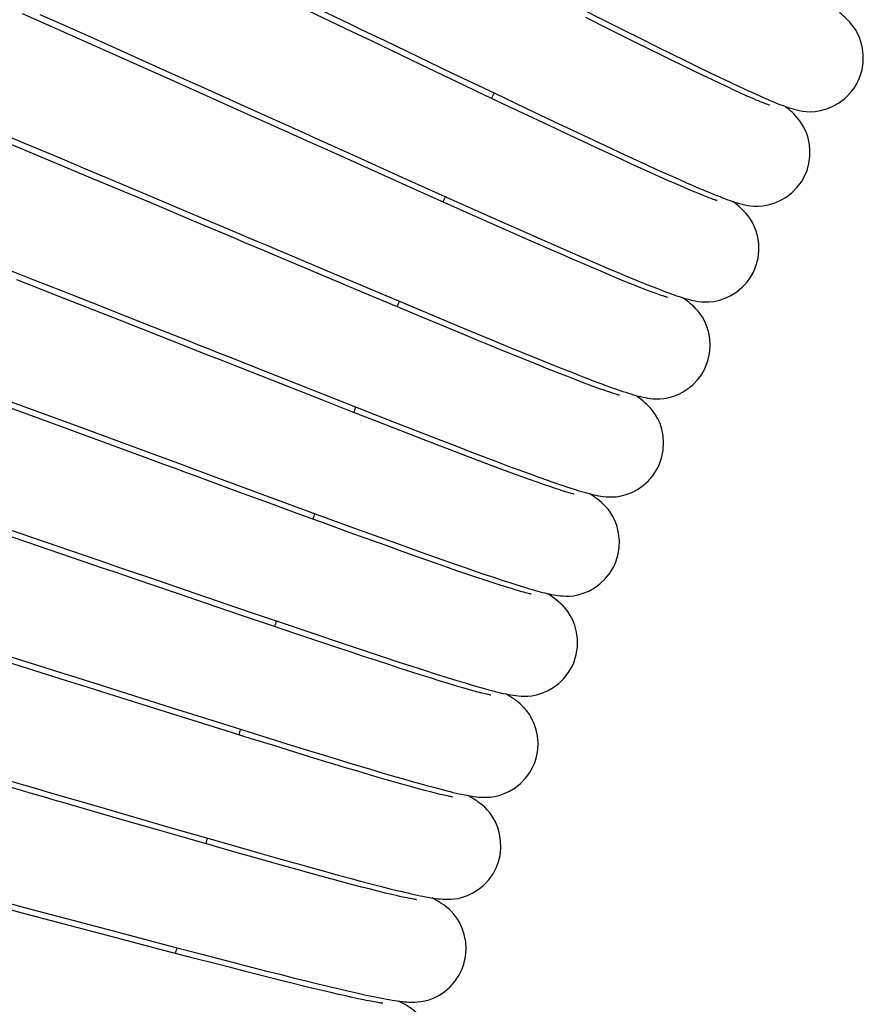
# Model space of a CAD drawing. Extents: x -559 to 3265, y -113 to 867.
# Tile 16 of 69: x 2772 to 2789, y 511 to 531. Entities that reach past the tile are written whole.
import ezdxf

# ---------------------------------------------------------------- set-up
doc = ezdxf.new("R2010")
doc.units = 0
doc.header["$LTSCALE"] = 2
doc.header["$MEASUREMENT"] = 0
doc.layers.get('0').update_dxf_attribs({"linetype": 'CONTINUOUS'})

msp = doc.modelspace()

# ---------------------------------------------------------------- linework, layer by layer
at = {"color": 7, "linetype": 'Continuous'}
for p, q in [((2783.4, 531.461), (2783.988, 531.164)), ((2772.656, 531.046), (2772.054, 531.312)), ((2772.412, 531.298), (2772.77, 531.139)), ((2772.77, 531.139), (2773.326, 530.892)), ((2784.039, 531.007), (2783.584, 531.235)), ((2783.988, 531.164), (2784.357, 530.979)), ((2773.27, 530.774), (2772.656, 531.046)), ((2784.327, 530.863), (2784.039, 531.007)), ((2784.357, 530.979), (2784.704, 530.806)), ((2774.097, 530.406), (2773.27, 530.774)), ((2773.326, 530.892), (2773.904, 530.634)), ((2784.601, 530.726), (2784.327, 530.863)), ((2784.864, 530.596), (2784.601, 530.726)), ((2784.704, 530.806), (2785.029, 530.644)), ((2773.904, 530.634), (2774.504, 530.365)), ((2779.918, 530.546), (2780.836, 530.106)), ((2785.113, 530.472), (2784.864, 530.596)), ((2785.029, 530.644), (2785.332, 530.494)), ((2775.127, 529.945), (2774.097, 530.406)), ((2774.504, 530.365), (2775.126, 530.086)), ((2785.35, 530.356), (2785.113, 530.472)), ((2785.332, 530.494), (2785.612, 530.356)), ((2785.574, 530.246), (2785.35, 530.356)), ((2785.612, 530.356), (2785.871, 530.229)), ((2780.957, 529.914), (2780.2, 530.275)), ((2785.785, 530.144), (2785.574, 530.246)), ((2785.984, 530.048), (2785.785, 530.144)), ((2785.871, 530.229), (2786.11, 530.113)), ((2775.126, 530.086), (2775.77, 529.796)), ((2776.729, 529.226), (2775.127, 529.945)), ((2780.836, 530.106), (2781.717, 529.685)), ((2786.17, 529.959), (2785.984, 530.048)), ((2786.11, 530.113), (2786.331, 530.007)), ((2786.343, 529.877), (2786.17, 529.959)), ((2786.331, 530.007), (2786.535, 529.91)), ((2775.77, 529.796), (2776.661, 529.395)), ((2781.497, 529.656), (2780.957, 529.914)), ((2786.504, 529.801), (2786.343, 529.877)), ((2786.535, 529.91), (2786.722, 529.822)), ((2782.012, 529.411), (2781.497, 529.656)), ((2781.717, 529.685), (2782.342, 529.387)), ((2786.851, 529.643), (2786.722, 529.701)), ((2786.967, 529.591), (2786.851, 529.643)), ((2782.499, 529.18), (2782.012, 529.411)), ((2782.342, 529.387), (2782.928, 529.109)), ((2782.958, 528.964), (2782.499, 529.18)), ((2782.928, 529.109), (2783.295, 528.935)), ((2783.248, 528.827), (2782.958, 528.964)), ((2783.295, 528.935), (2783.641, 528.772)), ((2772.085, 528.527), (2771.465, 528.784)), ((2771.722, 528.82), (2772.261, 528.595)), ((2783.525, 528.697), (2783.248, 528.827)), ((2783.641, 528.772), (2783.965, 528.621)), ((2772.719, 528.263), (2772.085, 528.527)), ((2772.261, 528.595), (2772.818, 528.362)), ((2783.789, 528.574), (2783.525, 528.697)), ((2784.039, 528.458), (2783.789, 528.574)), ((2783.965, 528.621), (2784.266, 528.48)), ((2772.818, 528.362), (2773.391, 528.121)), ((2778.751, 528.452), (2779.893, 527.937)), ((2784.276, 528.348), (2784.039, 528.458)), ((2784.266, 528.48), (2784.546, 528.351)), ((2784.5, 528.245), (2784.276, 528.348)), ((2784.546, 528.351), (2784.804, 528.232)), ((2773.579, 527.903), (2772.719, 528.263)), ((2773.391, 528.121), (2773.979, 527.874)), ((2784.711, 528.149), (2784.5, 528.245)), ((2784.908, 528.059), (2784.711, 528.149)), ((2784.804, 528.232), (2785.044, 528.122)), ((2785.044, 528.122), (2785.265, 528.023)), ((2774.664, 527.447), (2773.579, 527.903)), ((2780.132, 527.697), (2779.472, 527.993)), ((2779.893, 527.937), (2780.76, 527.547)), ((2785.091, 527.977), (2784.908, 528.059)), ((2785.262, 527.901), (2785.091, 527.977)), ((2785.42, 527.831), (2785.262, 527.901)), ((2785.265, 528.023), (2785.468, 527.932)), ((2785.468, 527.932), (2785.655, 527.849)), ((2773.979, 527.874), (2774.58, 527.62)), ((2785.565, 527.768), (2785.42, 527.831)), ((2785.697, 527.712), (2785.565, 527.768)), ((2785.816, 527.661), (2785.697, 527.712)), ((2774.58, 527.62), (2775.396, 527.275)), ((2780.758, 527.417), (2780.132, 527.697)), ((2780.76, 527.547), (2781.371, 527.274)), ((2785.922, 527.618), (2785.816, 527.661)), ((2775.528, 527.083), (2774.664, 527.447)), ((2781.204, 527.217), (2780.758, 527.417)), ((2781.63, 527.028), (2781.204, 527.217)), ((2781.371, 527.274), (2781.941, 527.019)), ((2782.034, 526.849), (2781.63, 527.028)), ((2781.941, 527.019), (2782.298, 526.861)), ((2782.415, 526.681), (2782.034, 526.849)), ((2782.298, 526.861), (2782.634, 526.712)), ((2782.634, 526.712), (2782.949, 526.574)), ((2782.656, 526.575), (2782.415, 526.681)), ((2782.888, 526.473), (2782.656, 526.575)), ((2782.949, 526.574), (2783.243, 526.445)), ((2783.109, 526.377), (2782.888, 526.473)), ((2783.319, 526.286), (2783.109, 526.377)), ((2783.243, 526.445), (2783.517, 526.326)), ((2783.517, 526.326), (2783.771, 526.216)), ((2771.581, 526.145), (2772.198, 525.903)), ((2783.519, 526.2), (2783.319, 526.286)), ((2783.709, 526.118), (2783.519, 526.2)), ((2783.888, 526.042), (2783.709, 526.118)), ((2783.771, 526.216), (2784.006, 526.115)), ((2784.006, 526.115), (2784.224, 526.023)), ((2772.198, 525.903), (2772.83, 525.655)), ((2778.29, 526.051), (2779.487, 525.545)), ((2784.057, 525.971), (2783.888, 526.042)), ((2784.215, 525.905), (2784.057, 525.971)), ((2784.362, 525.844), (2784.215, 525.905)), ((2784.224, 526.023), (2784.425, 525.939)), ((2784.425, 525.939), (2784.611, 525.862)), ((2772.784, 525.535), (2771.941, 525.865)), ((2779.133, 525.563), (2778.392, 525.875)), ((2784.499, 525.788), (2784.362, 525.844)), ((2784.625, 525.737), (2784.499, 525.788)), ((2784.611, 525.862), (2784.781, 525.792)), ((2784.74, 525.692), (2784.625, 525.737)), ((2784.844, 525.651), (2784.74, 525.692)), ((2774.093, 525.02), (2772.784, 525.535)), ((2772.83, 525.655), (2773.471, 525.402)), ((2779.66, 525.342), (2779.133, 525.563)), ((2779.487, 525.545), (2780.251, 525.224)), ((2784.938, 525.616), (2784.844, 525.651)), ((2773.471, 525.402), (2774.554, 524.974)), ((2780.163, 525.131), (2779.66, 525.342)), ((2780.639, 524.933), (2780.163, 525.131)), ((2780.251, 525.224), (2780.8, 524.994)), ((2781.088, 524.746), (2780.639, 524.933)), ((2780.8, 524.994), (2781.324, 524.776)), ((2781.373, 524.629), (2781.088, 524.746)), ((2781.324, 524.776), (2781.658, 524.637)), ((2781.644, 524.517), (2781.373, 524.629)), ((2781.903, 524.411), (2781.644, 524.517)), ((2781.658, 524.637), (2781.978, 524.505)), ((2781.978, 524.505), (2782.283, 524.381)), ((2782.15, 524.31), (2781.903, 524.411)), ((2782.383, 524.215), (2782.15, 524.31)), ((2782.283, 524.381), (2782.57, 524.264)), ((2782.605, 524.126), (2782.383, 524.215)), ((2782.57, 524.264), (2782.841, 524.155)), ((2782.813, 524.043), (2782.605, 524.126)), ((2782.841, 524.155), (2783.093, 524.054)), ((2777.574, 523.648), (2776.517, 524.064)), ((2777.121, 523.957), (2777.935, 523.636)), ((2783.008, 523.966), (2782.813, 524.043)), ((2783.191, 523.894), (2783.008, 523.966)), ((2783.093, 524.054), (2783.326, 523.962)), ((2783.36, 523.828), (2783.191, 523.894)), ((2783.54, 523.878), (2783.639, 523.84)), ((2783.516, 523.769), (2783.36, 523.828)), ((2783.659, 523.715), (2783.516, 523.769)), ((2783.789, 523.667), (2783.659, 523.715)), ((2778.18, 523.409), (2777.574, 523.648)), ((2777.935, 523.636), (2778.902, 523.255)), ((2783.905, 523.626), (2783.789, 523.667)), ((2772.712, 522.911), (2771.583, 523.324)), ((2771.617, 523.448), (2772.233, 523.222)), ((2778.76, 523.181), (2778.18, 523.409)), ((2772.233, 523.222), (2773.076, 522.912)), ((2779.311, 522.966), (2778.76, 523.181)), ((2778.902, 523.255), (2779.627, 522.97)), ((2773.841, 522.496), (2772.712, 522.911)), ((2773.076, 522.912), (2774.15, 522.516)), ((2779.66, 522.83), (2779.311, 522.966)), ((2779.627, 522.97), (2780.138, 522.771)), ((2779.993, 522.7), (2779.66, 522.83)), ((2780.311, 522.578), (2779.993, 522.7)), ((2780.138, 522.771), (2780.618, 522.584)), ((2774.15, 522.516), (2774.796, 522.278)), ((2780.611, 522.462), (2780.311, 522.578)), ((2780.895, 522.353), (2780.611, 522.462)), ((2780.618, 522.584), (2780.921, 522.468)), ((2780.921, 522.468), (2781.209, 522.357)), ((2781.162, 522.251), (2780.895, 522.353)), ((2781.209, 522.357), (2781.482, 522.253)), ((2781.413, 522.156), (2781.162, 522.251)), ((2781.647, 522.068), (2781.413, 522.156)), ((2781.482, 522.253), (2781.74, 522.156)), ((2781.866, 521.987), (2781.647, 522.068)), ((2781.74, 522.156), (2781.982, 522.065)), ((2781.982, 522.065), (2782.209, 521.98)), ((2782.07, 521.911), (2781.866, 521.987)), ((2782.258, 521.843), (2782.07, 521.911)), ((2782.209, 521.98), (2782.421, 521.903)), ((2782.421, 521.903), (2782.617, 521.832)), ((2776.068, 521.808), (2777.085, 521.434)), ((2782.431, 521.78), (2782.258, 521.843)), ((2782.589, 521.724), (2782.431, 521.78)), ((2782.733, 521.674), (2782.589, 521.724)), ((2782.617, 521.832), (2782.799, 521.767)), ((2782.862, 521.63), (2782.733, 521.674)), ((2777.182, 521.269), (2776.408, 521.553)), ((2782.977, 521.592), (2782.862, 521.63)), ((2777.085, 521.434), (2778.042, 521.082)), ((2777.731, 521.068), (2777.182, 521.269)), ((2778.25, 520.879), (2777.731, 521.068)), ((2778.042, 521.082), (2778.752, 520.823)), ((2772.165, 520.492), (2770.847, 520.94)), ((2771.421, 520.88), (2772.257, 520.594)), ((2778.741, 520.7), (2778.25, 520.879)), ((2779.203, 520.534), (2778.741, 520.7)), ((2778.752, 520.823), (2779.248, 520.643)), ((2779.494, 520.429), (2779.203, 520.534)), ((2779.248, 520.643), (2779.71, 520.476)), ((2779.71, 520.476), (2780.137, 520.323)), ((2779.772, 520.329), (2779.494, 520.429)), ((2780.037, 520.235), (2779.772, 520.329)), ((2780.137, 520.323), (2780.402, 520.228)), ((2780.288, 520.146), (2780.037, 520.235)), ((2780.527, 520.062), (2780.288, 520.146)), ((2780.402, 520.228), (2780.653, 520.14)), ((2780.752, 519.983), (2780.527, 520.062)), ((2780.653, 520.14), (2780.889, 520.057)), ((2780.889, 520.057), (2781.111, 519.979)), ((2780.965, 519.909), (2780.752, 519.983)), ((2781.164, 519.841), (2780.965, 519.909)), ((2781.111, 519.979), (2781.319, 519.907)), ((2781.35, 519.778), (2781.164, 519.841)), ((2781.319, 519.907), (2781.514, 519.841)), ((2781.514, 519.841), (2781.697, 519.78)), ((2781.523, 519.72), (2781.35, 519.778)), ((2781.683, 519.667), (2781.523, 519.72)), ((2781.829, 519.62), (2781.683, 519.667)), ((2781.697, 519.78), (2781.866, 519.723)), ((2781.866, 519.723), (2782.024, 519.672)), ((2782.024, 519.672), (2782.17, 519.626)), ((2776.021, 519.177), (2775.209, 519.453)), ((2775.58, 519.456), (2776.712, 519.069)), ((2781.962, 519.578), (2781.829, 519.62)), ((2782.08, 519.542), (2781.962, 519.578)), ((2776.6, 518.98), (2776.021, 519.177)), ((2776.712, 519.069), (2777.369, 518.846)), ((2777.151, 518.793), (2776.6, 518.98)), ((2777.369, 518.846), (2777.994, 518.634)), ((2777.67, 518.618), (2777.151, 518.793)), ((2777.994, 518.634), (2778.388, 518.502)), ((2778.158, 518.454), (2777.67, 518.618)), ((2778.464, 518.352), (2778.158, 518.454)), ((2778.388, 518.502), (2778.76, 518.377)), ((2778.757, 518.254), (2778.464, 518.352)), ((2779.035, 518.162), (2778.757, 518.254)), ((2778.76, 518.377), (2779.11, 518.26)), ((2779.11, 518.26), (2779.435, 518.152)), ((2772.958, 517.665), (2771.616, 518.088)), ((2779.299, 518.075), (2779.035, 518.162)), ((2779.548, 517.994), (2779.299, 518.075)), ((2779.435, 518.152), (2779.738, 518.053)), ((2779.738, 518.053), (2780.019, 517.961)), ((2779.783, 517.917), (2779.548, 517.994)), ((2780.003, 517.846), (2779.783, 517.917)), ((2780.209, 517.781), (2780.003, 517.846)), ((2780.019, 517.961), (2780.28, 517.877)), ((2780.28, 517.877), (2780.52, 517.801)), ((2780.402, 517.72), (2780.209, 517.781)), ((2780.58, 517.664), (2780.402, 517.72)), ((2780.52, 517.801), (2780.741, 517.732)), ((2780.746, 517.614), (2780.58, 517.664)), ((2780.741, 517.732), (2780.945, 517.669)), ((2774.029, 517.457), (2775.118, 517.112)), ((2780.897, 517.568), (2780.746, 517.614)), ((2781.035, 517.527), (2780.897, 517.568)), ((2781.16, 517.491), (2781.035, 517.527)), ((2781.271, 517.46), (2781.16, 517.491)), ((2774.874, 517.061), (2773.831, 517.39)), ((2775.653, 516.817), (2774.874, 517.061)), ((2775.118, 517.112), (2776.15, 516.787)), ((2776.2, 516.645), (2775.653, 516.817)), ((2776.15, 516.787), (2776.922, 516.545)), ((2776.714, 516.485), (2776.2, 516.645)), ((2777.195, 516.336), (2776.714, 516.485)), ((2776.922, 516.545), (2777.465, 516.376)), ((2777.645, 516.197), (2777.195, 516.336)), ((2777.465, 516.376), (2777.975, 516.218)), ((2777.975, 516.218), (2778.296, 516.119)), ((2777.927, 516.11), (2777.645, 516.197)), ((2778.195, 516.028), (2777.927, 516.11)), ((2778.449, 515.951), (2778.195, 516.028)), ((2778.296, 516.119), (2778.6, 516.026)), ((2778.6, 516.026), (2778.888, 515.939)), ((2778.691, 515.878), (2778.449, 515.951)), ((2778.919, 515.81), (2778.691, 515.878)), ((2778.888, 515.939), (2779.158, 515.858)), ((2779.158, 515.858), (2779.412, 515.782)), ((2779.133, 515.746), (2778.919, 515.81)), ((2779.335, 515.686), (2779.133, 515.746)), ((2779.525, 515.631), (2779.335, 515.686)), ((2779.412, 515.782), (2779.649, 515.713)), ((2779.701, 515.58), (2779.525, 515.631)), ((2779.649, 515.713), (2779.87, 515.649)), ((2779.87, 515.649), (2780.074, 515.591)), ((2779.866, 515.534), (2779.701, 515.58)), ((2780.018, 515.491), (2779.866, 515.534)), ((2780.158, 515.453), (2780.018, 515.491)), ((2780.074, 515.591), (2780.263, 515.538)), ((2780.286, 515.418), (2780.158, 515.453)), ((2780.402, 515.388), (2780.286, 515.418)), ((2780.506, 515.361), (2780.402, 515.388)), ((2773.633, 515.081), (2775.073, 514.663)), ((2774.815, 514.612), (2774, 514.847)), ((2775.392, 514.446), (2774.815, 514.612)), ((2775.073, 514.663), (2775.844, 514.441)), ((2775.938, 514.289), (2775.392, 514.446)), ((2775.844, 514.441), (2776.391, 514.284)), ((2776.45, 514.143), (2775.938, 514.289)), ((2776.391, 514.284), (2776.908, 514.136)), ((2776.773, 514.052), (2776.45, 514.143)), ((2777.08, 513.965), (2776.773, 514.052)), ((2776.908, 514.136), (2777.392, 513.999)), ((2777.392, 513.999), (2777.696, 513.914)), ((2777.373, 513.883), (2777.08, 513.965)), ((2777.65, 513.806), (2777.373, 513.883)), ((2777.912, 513.733), (2777.65, 513.806)), ((2777.696, 513.914), (2777.984, 513.833)), ((2777.984, 513.833), (2778.256, 513.758)), ((2778.16, 513.665), (2777.912, 513.733)), ((2778.392, 513.602), (2778.16, 513.665)), ((2778.256, 513.758), (2778.511, 513.688)), ((2778.609, 513.544), (2778.392, 513.602)), ((2778.511, 513.688), (2778.75, 513.624)), ((2778.75, 513.624), (2778.973, 513.564)), ((2778.811, 513.49), (2778.609, 513.544)), ((2778.999, 513.441), (2778.811, 513.49)), ((2778.973, 513.564), (2779.181, 513.509)), ((2779.173, 513.396), (2778.999, 513.441)), ((2779.332, 513.356), (2779.173, 513.396)), ((2779.181, 513.509), (2779.374, 513.459)), ((2779.374, 513.459), (2779.552, 513.414)), ((2779.552, 513.414), (2779.717, 513.373)), ((2779.478, 513.32), (2779.332, 513.356)), ((2779.609, 513.288), (2779.478, 513.32)), ((2779.726, 513.261), (2779.609, 513.288)), ((2773.085, 512.762), (2774.349, 512.427)), ((2773.974, 512.401), (2773.169, 512.613)), ((2774.541, 512.252), (2773.974, 512.401)), ((2774.349, 512.427), (2775.138, 512.219)), ((2775.074, 512.112), (2774.541, 512.252)), ((2775.138, 512.219), (2775.695, 512.073)), ((2775.575, 511.982), (2775.074, 512.112)), ((2775.695, 512.073), (2776.222, 511.936)), ((2776.042, 511.861), (2775.575, 511.982)), ((2776.336, 511.786), (2776.042, 511.861)), ((2776.222, 511.936), (2776.715, 511.809)), ((2776.615, 511.714), (2776.336, 511.786)), ((2776.715, 511.809), (2777.025, 511.73)), ((2776.881, 511.647), (2776.615, 511.714)), ((2777.132, 511.583), (2776.881, 511.647)), ((2777.025, 511.73), (2777.318, 511.656)), ((2777.37, 511.524), (2777.132, 511.583)), ((2777.318, 511.656), (2777.596, 511.586)), ((2777.596, 511.586), (2777.857, 511.521)), ((2777.594, 511.468), (2777.37, 511.524)), ((2777.806, 511.416), (2777.594, 511.468)), ((2778.004, 511.368), (2777.806, 511.416)), ((2777.857, 511.521), (2778.101, 511.461)), ((2778.101, 511.461), (2778.33, 511.406)), ((2778.33, 511.406), (2778.542, 511.356)), ((2778.189, 511.324), (2778.004, 511.368)), ((2778.361, 511.283), (2778.189, 511.324)), ((2778.521, 511.246), (2778.361, 511.283)), ((2778.668, 511.213), (2778.521, 511.246)), ((2778.542, 511.356), (2778.738, 511.31)), ((2778.803, 511.183), (2778.668, 511.213)), ((2778.738, 511.31), (2778.92, 511.269)), ((2778.926, 511.156), (2778.803, 511.183)), ((2779.037, 511.133), (2778.926, 511.156))]:
    msp.add_line(p, q, dxfattribs=at)
for points in [[(2777.826, 531.55), (2778.75, 531.107), (2778.984, 530.994), (2779.218, 530.882), (2779.452, 530.77), (2779.918, 530.546)], [(2780.2, 530.275), (2779.207, 530.75), (2779.004, 530.847), (2778.799, 530.945), (2777.756, 531.444)], [(2789.218, 530.72), (2789.18, 530.828), (2789.138, 530.918), (2789.096, 530.989), (2789.057, 531.046), (2789.018, 531.096), (2788.981, 531.139), (2788.947, 531.176), (2788.913, 531.21), (2788.88, 531.243), (2788.846, 531.273), (2788.812, 531.304), (2788.776, 531.335), (2788.771, 531.339)], [(2789.114, 529.858), (2789.126, 529.878), (2789.19, 530.02), (2789.233, 530.167), (2789.256, 530.316), (2789.259, 530.463), (2789.245, 530.599), (2789.218, 530.72)], [(2786.722, 529.701), (2786.58, 529.766), (2786.504, 529.801)], [(2786.722, 529.822), (2786.81, 529.781), (2786.894, 529.743), (2786.975, 529.706), (2787.051, 529.671), (2787.125, 529.638), (2787.195, 529.607), (2787.262, 529.578), (2787.325, 529.551), (2787.386, 529.525), (2787.443, 529.501), (2787.499, 529.479), (2787.551, 529.458), (2787.602, 529.439), (2787.651, 529.42), (2787.7, 529.403), (2787.747, 529.388), (2787.796, 529.372), (2787.846, 529.358), (2787.898, 529.344), (2787.955, 529.332), (2788.018, 529.321), (2788.088, 529.313), (2788.171, 529.309), (2788.272, 529.314), (2788.386, 529.332), (2788.505, 529.365), (2788.629, 529.415), (2788.753, 529.485), (2788.871, 529.571), (2788.977, 529.672), (2789.07, 529.788), (2789.114, 529.858)], [(2787.334, 529.444), (2787.336, 529.443), (2787.338, 529.443), (2787.332, 529.444), (2787.321, 529.448), (2787.305, 529.453), (2787.284, 529.461), (2787.258, 529.471), (2787.229, 529.482), (2787.195, 529.495), (2787.157, 529.511), (2787.115, 529.528), (2787.069, 529.547), (2787.02, 529.569), (2786.967, 529.591)], [(2776.661, 529.395), (2777.817, 528.873), (2778.05, 528.768), (2778.751, 528.452)], [(2788.036, 527.945), (2788.045, 527.962), (2788.107, 528.104), (2788.147, 528.251), (2788.166, 528.4), (2788.167, 528.546), (2788.151, 528.681), (2788.121, 528.802), (2788.082, 528.91), (2788.038, 528.999), (2787.995, 529.07), (2787.954, 529.127), (2787.915, 529.177), (2787.877, 529.219), (2787.842, 529.255), (2787.807, 529.289), (2787.773, 529.321), (2787.739, 529.351), (2787.704, 529.38), (2787.668, 529.41), (2787.658, 529.418)], [(2777.686, 528.796), (2777.498, 528.881), (2777.308, 528.966), (2777.116, 529.052), (2776.729, 529.226)], [(2779.472, 527.993), (2778.423, 528.465), (2778.241, 528.546), (2778.058, 528.629), (2777.686, 528.796)], [(2785.655, 527.849), (2785.743, 527.811), (2785.828, 527.774), (2785.908, 527.74), (2785.985, 527.707), (2786.059, 527.676), (2786.129, 527.647), (2786.195, 527.62), (2786.259, 527.594), (2786.32, 527.571), (2786.377, 527.548), (2786.433, 527.527), (2786.486, 527.508), (2786.536, 527.49), (2786.585, 527.473), (2786.633, 527.457), (2786.68, 527.443), (2786.729, 527.429), (2786.779, 527.416), (2786.831, 527.404), (2786.888, 527.392), (2786.951, 527.383), (2787.02, 527.377), (2787.103, 527.375), (2787.202, 527.381), (2787.315, 527.401), (2787.434, 527.436), (2787.556, 527.489), (2787.68, 527.561), (2787.796, 527.65), (2787.901, 527.754), (2787.992, 527.872), (2788.036, 527.945)], [(2786.263, 527.49), (2786.266, 527.489), (2786.27, 527.488), (2786.268, 527.489), (2786.26, 527.491), (2786.249, 527.495), (2786.233, 527.5), (2786.213, 527.507), (2786.189, 527.515), (2786.161, 527.525), (2786.13, 527.536), (2786.095, 527.549), (2786.057, 527.564), (2786.015, 527.58), (2785.97, 527.598), (2785.922, 527.618)], [(2787.003, 526.008), (2787.011, 526.023), (2787.069, 526.166), (2787.106, 526.313), (2787.123, 526.461), (2787.12, 526.608), (2787.101, 526.742), (2787.07, 526.862), (2787.028, 526.969), (2786.983, 527.058), (2786.938, 527.128), (2786.896, 527.185), (2786.855, 527.233), (2786.816, 527.275), (2786.781, 527.31), (2786.746, 527.343), (2786.711, 527.374), (2786.676, 527.403), (2786.641, 527.432), (2786.604, 527.461), (2786.591, 527.471)], [(2775.396, 527.275), (2776.431, 526.837), (2776.639, 526.749), (2776.847, 526.662), (2777.054, 526.574), (2777.262, 526.486), (2777.468, 526.398), (2778.29, 526.051)], [(2777.004, 526.46), (2776.589, 526.635), (2776.38, 526.724), (2775.528, 527.083)], [(2778.392, 525.875), (2777.209, 526.374), (2777.004, 526.46)], [(2784.781, 525.792), (2784.861, 525.76), (2784.938, 525.73), (2785.011, 525.701), (2785.081, 525.674), (2785.148, 525.648), (2785.212, 525.624), (2785.273, 525.602), (2785.33, 525.58), (2785.386, 525.561), (2785.439, 525.543), (2785.489, 525.526), (2785.538, 525.51), (2785.586, 525.495), (2785.632, 525.481), (2785.678, 525.469), (2785.726, 525.457), (2785.775, 525.445), (2785.827, 525.435), (2785.884, 525.426), (2785.948, 525.419), (2786.018, 525.415), (2786.101, 525.416), (2786.201, 525.427), (2786.314, 525.452), (2786.43, 525.491), (2786.55, 525.548), (2786.669, 525.624), (2786.781, 525.716), (2786.88, 525.822), (2786.966, 525.942), (2787.003, 526.008)], [(2785.242, 525.511), (2785.244, 525.51), (2785.25, 525.509), (2785.248, 525.51), (2785.242, 525.511), (2785.232, 525.514), (2785.217, 525.518), (2785.198, 525.524), (2785.177, 525.531), (2785.151, 525.539), (2785.123, 525.549), (2785.092, 525.56), (2785.057, 525.572), (2785.02, 525.585), (2784.98, 525.6), (2784.938, 525.616)], [(2786.016, 524.046), (2786.026, 524.067), (2786.08, 524.213), (2786.113, 524.362), (2786.125, 524.512), (2786.118, 524.659), (2786.095, 524.793), (2786.059, 524.912), (2786.015, 525.016), (2785.967, 525.103), (2785.92, 525.171), (2785.877, 525.226), (2785.835, 525.272), (2785.796, 525.312), (2785.76, 525.347), (2785.724, 525.378), (2785.688, 525.409), (2785.653, 525.437), (2785.616, 525.465), (2785.579, 525.494), (2785.57, 525.5)], [(2776.517, 524.064), (2776.083, 524.235), (2775.864, 524.322), (2775.644, 524.409), (2774.093, 525.02)], [(2774.554, 524.974), (2775.422, 524.63), (2775.638, 524.545), (2775.853, 524.46), (2776.067, 524.375), (2776.281, 524.29), (2777.121, 523.957)], [(2783.326, 523.962), (2783.435, 523.919), (2783.54, 523.878)], [(2785.011, 523.431), (2785.026, 523.431), (2785.096, 523.432), (2785.174, 523.438), (2785.262, 523.454), (2785.361, 523.481), (2785.468, 523.522), (2785.575, 523.577), (2785.678, 523.645), (2785.777, 523.727), (2785.867, 523.821), (2785.947, 523.926), (2786.016, 524.046)], [(2783.639, 523.84), (2783.734, 523.804), (2783.825, 523.77), (2783.911, 523.738), (2783.992, 523.708), (2784.069, 523.679), (2784.142, 523.653), (2784.211, 523.629), (2784.277, 523.606), (2784.339, 523.585), (2784.397, 523.566), (2784.453, 523.548), (2784.505, 523.532), (2784.556, 523.517), (2784.604, 523.503), (2784.651, 523.49), (2784.697, 523.478), (2784.745, 523.467), (2784.793, 523.457), (2784.843, 523.448), (2784.898, 523.44), (2784.96, 523.434), (2785.011, 523.431)], [(2784.271, 523.508), (2784.269, 523.508), (2784.259, 523.511), (2784.243, 523.515), (2784.221, 523.521), (2784.196, 523.529), (2784.166, 523.538), (2784.132, 523.549), (2784.094, 523.561), (2784.052, 523.575), (2784.007, 523.59), (2783.957, 523.607), (2783.905, 523.626)], [(2785.075, 522.062), (2785.133, 522.221), (2785.164, 522.376), (2785.173, 522.529), (2785.163, 522.677), (2785.136, 522.81), (2785.099, 522.925), (2785.056, 523.023), (2785.009, 523.106), (2784.962, 523.173), (2784.917, 523.229), (2784.873, 523.276), (2784.831, 523.318), (2784.791, 523.354), (2784.752, 523.387), (2784.714, 523.417), (2784.677, 523.446), (2784.639, 523.474), (2784.601, 523.501), (2784.595, 523.505)], [(2776.408, 521.553), (2775.587, 521.854), (2775.376, 521.932), (2775.162, 522.011), (2774.946, 522.09), (2774.728, 522.17), (2774.509, 522.251), (2774.287, 522.332), (2773.841, 522.496)], [(2774.796, 522.278), (2775.224, 522.12), (2776.068, 521.808)], [(2782.799, 521.767), (2782.884, 521.737), (2782.965, 521.709), (2783.043, 521.682), (2783.118, 521.657), (2783.189, 521.633), (2783.256, 521.611), (2783.321, 521.59), (2783.382, 521.571), (2783.441, 521.553), (2783.496, 521.536), (2783.55, 521.52), (2783.601, 521.506), (2783.651, 521.493), (2783.699, 521.48), (2783.746, 521.469), (2783.793, 521.459), (2783.841, 521.449), (2783.889, 521.441), (2783.939, 521.434), (2783.995, 521.428), (2784.058, 521.424), (2784.127, 521.424), (2784.207, 521.43), (2784.302, 521.445), (2784.409, 521.473), (2784.52, 521.517), (2784.637, 521.578), (2784.754, 521.66), (2784.863, 521.758), (2784.96, 521.871), (2785.043, 521.998), (2785.075, 522.062)], [(2783.343, 521.483), (2783.341, 521.484), (2783.33, 521.486), (2783.313, 521.49), (2783.291, 521.496), (2783.266, 521.503), (2783.236, 521.511), (2783.202, 521.521), (2783.164, 521.532), (2783.123, 521.545), (2783.078, 521.559), (2783.029, 521.575), (2782.977, 521.592)], [(2784.181, 520.057), (2784.237, 520.225), (2784.263, 520.382), (2784.268, 520.536), (2784.252, 520.685), (2784.221, 520.817), (2784.181, 520.93), (2784.134, 521.026), (2784.084, 521.107), (2784.036, 521.172), (2783.989, 521.226), (2783.944, 521.272), (2783.901, 521.312), (2783.86, 521.347), (2783.82, 521.379), (2783.781, 521.409), (2783.743, 521.436), (2783.704, 521.464), (2783.667, 521.489)], [(2775.209, 519.453), (2774.363, 519.742), (2774.147, 519.816), (2773.929, 519.89), (2773.711, 519.964), (2773.492, 520.039), (2772.165, 520.492)], [(2772.257, 520.594), (2773.556, 520.149), (2773.777, 520.074), (2773.999, 519.997), (2774.222, 519.921), (2774.446, 519.844), (2774.672, 519.767), (2775.58, 519.456)], [(2782.17, 519.626), (2782.239, 519.604), (2782.305, 519.584), (2782.368, 519.564), (2782.429, 519.546), (2782.488, 519.529), (2782.543, 519.513), (2782.597, 519.499), (2782.648, 519.485), (2782.697, 519.472), (2782.744, 519.46), (2782.79, 519.45), (2782.834, 519.44), (2782.878, 519.43), (2782.921, 519.422), (2782.966, 519.414), (2783.012, 519.408), (2783.06, 519.402), (2783.115, 519.398), (2783.177, 519.395), (2783.245, 519.397), (2783.326, 519.404), (2783.422, 519.422), (2783.528, 519.453), (2783.64, 519.499), (2783.756, 519.564), (2783.871, 519.648), (2783.977, 519.748), (2784.071, 519.863), (2784.15, 519.991), (2784.181, 520.057)], [(2782.462, 519.438), (2782.459, 519.438), (2782.448, 519.441), (2782.429, 519.445), (2782.407, 519.45), (2782.38, 519.457), (2782.348, 519.465), (2782.313, 519.474), (2782.274, 519.485), (2782.231, 519.497), (2782.184, 519.51), (2782.134, 519.525), (2782.08, 519.542)], [(2783.334, 518.031), (2783.386, 518.201), (2783.409, 518.358), (2783.409, 518.512), (2783.39, 518.661), (2783.356, 518.793), (2783.313, 518.905), (2783.264, 519), (2783.213, 519.079), (2783.162, 519.143), (2783.115, 519.196), (2783.068, 519.241), (2783.024, 519.28), (2782.983, 519.314), (2782.942, 519.345), (2782.902, 519.374), (2782.863, 519.401), (2782.823, 519.427), (2782.786, 519.45)], [(2771.757, 518.176), (2772.902, 517.814), (2773.129, 517.742), (2773.356, 517.67), (2773.582, 517.598), (2774.029, 517.457)], [(2782.798, 517.457), (2782.913, 517.524), (2783.028, 517.61), (2783.132, 517.712), (2783.223, 517.827), (2783.3, 517.956), (2783.334, 518.031)], [(2773.831, 517.39), (2773.398, 517.526), (2772.958, 517.665)], [(2780.945, 517.669), (2781.04, 517.64), (2781.131, 517.613), (2781.218, 517.587), (2781.301, 517.562), (2781.38, 517.54), (2781.456, 517.518), (2781.527, 517.498), (2781.596, 517.479), (2781.661, 517.462), (2781.723, 517.446), (2781.782, 517.431), (2781.838, 517.418), (2781.892, 517.406), (2781.944, 517.394), (2781.995, 517.384), (2782.044, 517.375), (2782.095, 517.366), (2782.146, 517.359), (2782.2, 517.353), (2782.258, 517.348), (2782.322, 517.346), (2782.392, 517.348), (2782.475, 517.356), (2782.574, 517.374), (2782.684, 517.407), (2782.798, 517.457)], [(2781.627, 517.372), (2781.629, 517.372), (2781.633, 517.372), (2781.631, 517.372), (2781.623, 517.373), (2781.611, 517.375), (2781.594, 517.379), (2781.574, 517.383), (2781.549, 517.388), (2781.52, 517.395), (2781.487, 517.403), (2781.451, 517.412), (2781.411, 517.422), (2781.368, 517.433), (2781.321, 517.446), (2781.271, 517.46)], [(2782.141, 517.269), (2782.127, 517.28), (2782.084, 517.31), (2782.043, 517.337), (2782.001, 517.363), (2781.958, 517.39), (2781.954, 517.392)], [(2782.535, 515.987), (2782.572, 516.11), (2782.597, 516.251), (2782.603, 516.393), (2782.591, 516.533), (2782.565, 516.662), (2782.527, 516.781), (2782.479, 516.887), (2782.427, 516.976), (2782.377, 517.047), (2782.328, 517.104), (2782.282, 517.152), (2782.239, 517.191), (2782.2, 517.224), (2782.163, 517.253), (2782.141, 517.27)], [(2780.263, 515.538), (2780.351, 515.514), (2780.436, 515.491), (2780.516, 515.469), (2780.594, 515.449), (2780.667, 515.43), (2780.738, 515.412), (2780.805, 515.395), (2780.869, 515.38), (2780.93, 515.365), (2780.988, 515.352), (2781.043, 515.34), (2781.097, 515.329), (2781.148, 515.319), (2781.198, 515.31), (2781.247, 515.302), (2781.294, 515.295), (2781.343, 515.289), (2781.392, 515.284), (2781.443, 515.28), (2781.5, 515.278), (2781.563, 515.279), (2781.632, 515.283), (2781.712, 515.295), (2781.808, 515.317), (2781.913, 515.353), (2782.022, 515.405), (2782.134, 515.475), (2782.245, 515.564), (2782.346, 515.669), (2782.434, 515.787), (2782.506, 515.919), (2782.535, 515.987)], [(2774, 514.847), (2772.925, 515.158), (2772.704, 515.222), (2772.482, 515.287), (2772.258, 515.352), (2772.032, 515.417), (2771.806, 515.483), (2771.579, 515.548), (2770.895, 515.747)], [(2771.692, 515.646), (2772.344, 515.456), (2772.561, 515.393), (2773.633, 515.081)], [(2780.844, 515.287), (2780.846, 515.287), (2780.85, 515.287), (2780.847, 515.287), (2780.84, 515.288), (2780.828, 515.29), (2780.812, 515.293), (2780.792, 515.296), (2780.769, 515.301), (2780.741, 515.307), (2780.71, 515.313), (2780.676, 515.321), (2780.639, 515.33), (2780.598, 515.339), (2780.553, 515.35), (2780.506, 515.361)], [(2781.784, 513.924), (2781.789, 513.939), (2781.827, 514.089), (2781.842, 514.24), (2781.838, 514.389), (2781.815, 514.533), (2781.778, 514.664), (2781.73, 514.779), (2781.674, 514.879), (2781.616, 514.96), (2781.562, 515.024), (2781.513, 515.074), (2781.465, 515.116), (2781.421, 515.152), (2781.381, 515.182), (2781.342, 515.21), (2781.303, 515.235), (2781.264, 515.259), (2781.225, 515.283), (2781.185, 515.307), (2781.17, 515.315)], [(2779.717, 513.373), (2779.794, 513.355), (2779.868, 513.337), (2779.939, 513.321), (2780.006, 513.305), (2780.071, 513.291), (2780.133, 513.277), (2780.192, 513.265), (2780.249, 513.254), (2780.304, 513.243), (2780.357, 513.233), (2780.407, 513.224), (2780.457, 513.216), (2780.506, 513.209), (2780.554, 513.203), (2780.602, 513.198), (2780.652, 513.194), (2780.702, 513.192), (2780.759, 513.191), (2780.82, 513.192), (2780.888, 513.198), (2780.967, 513.21), (2781.06, 513.233), (2781.162, 513.269), (2781.27, 513.321), (2781.381, 513.392), (2781.492, 513.483), (2781.594, 513.591), (2781.682, 513.713), (2781.754, 513.849), (2781.784, 513.923)], [(2773.169, 512.613), (2772.101, 512.895), (2771.881, 512.954), (2771.659, 513.012), (2771.436, 513.071), (2771.211, 513.131), (2770.306, 513.37)], [(2780.111, 513.185), (2780.113, 513.185), (2780.116, 513.184), (2780.112, 513.185), (2780.103, 513.186), (2780.089, 513.188), (2780.07, 513.191), (2780.048, 513.194), (2780.021, 513.199), (2779.99, 513.205), (2779.955, 513.212), (2779.917, 513.219), (2779.875, 513.228), (2779.829, 513.238), (2779.779, 513.249), (2779.726, 513.261)], [(2781.081, 511.843), (2781.088, 511.866), (2781.122, 512.019), (2781.133, 512.172), (2781.123, 512.323), (2781.095, 512.468), (2781.053, 512.597), (2781.001, 512.71), (2780.942, 512.807), (2780.882, 512.886), (2780.826, 512.946), (2780.775, 512.994), (2780.726, 513.035), (2780.68, 513.07), (2780.638, 513.099), (2780.596, 513.127), (2780.555, 513.152), (2780.514, 513.176), (2780.472, 513.2), (2780.435, 513.22)], [(2771.521, 513.177), (2771.975, 513.057), (2772.2, 512.997), (2773.085, 512.762)], [(2778.92, 511.269), (2779.004, 511.25), (2779.086, 511.232), (2779.163, 511.216), (2779.238, 511.2), (2779.308, 511.186), (2779.376, 511.172), (2779.44, 511.16), (2779.502, 511.148), (2779.56, 511.138), (2779.616, 511.128), (2779.67, 511.12), (2779.722, 511.112), (2779.773, 511.105), (2779.822, 511.099), (2779.87, 511.094), (2779.919, 511.09), (2779.969, 511.088), (2780.02, 511.086), (2780.076, 511.087), (2780.138, 511.09), (2780.206, 511.097), (2780.285, 511.112), (2780.378, 511.137), (2780.48, 511.177), (2780.587, 511.232), (2780.696, 511.307), (2780.804, 511.401), (2780.902, 511.51), (2780.986, 511.634), (2781.054, 511.77), (2781.081, 511.843)], [(2779.425, 511.066), (2779.427, 511.065), (2779.431, 511.065), (2779.429, 511.065), (2779.422, 511.066), (2779.41, 511.067), (2779.394, 511.069), (2779.375, 511.072), (2779.351, 511.075), (2779.324, 511.08), (2779.293, 511.085), (2779.259, 511.091), (2779.221, 511.097), (2779.18, 511.105), (2779.135, 511.114), (2779.088, 511.123), (2779.037, 511.133)], [(2780.428, 509.747), (2780.433, 509.765), (2780.463, 509.916), (2780.472, 510.068), (2780.46, 510.217), (2780.43, 510.36), (2780.386, 510.489), (2780.333, 510.601), (2780.272, 510.698), (2780.211, 510.777), (2780.153, 510.837), (2780.102, 510.885), (2780.052, 510.924), (2780.007, 510.958), (2779.965, 510.986), (2779.924, 511.012), (2779.884, 511.036), (2779.845, 511.058), (2779.805, 511.08), (2779.763, 511.102), (2779.75, 511.108)]]:
    msp.add_lwpolyline(points, dxfattribs=at)
for start, end in [(154.19424, 154.2644), (155.56067, 155.63078), (156.92567, 156.99569), (158.28973, 158.3597), (159.65236, 159.72223), (161.01399, 161.08383), (162.3742, 162.44392), (163.73337, 163.80305), (165.09109, 165.16067)]:
    msp.add_arc((2870.154, 486.922), 98.25, start, end, dxfattribs=at)

doc.saveas('drawing.dxf')
